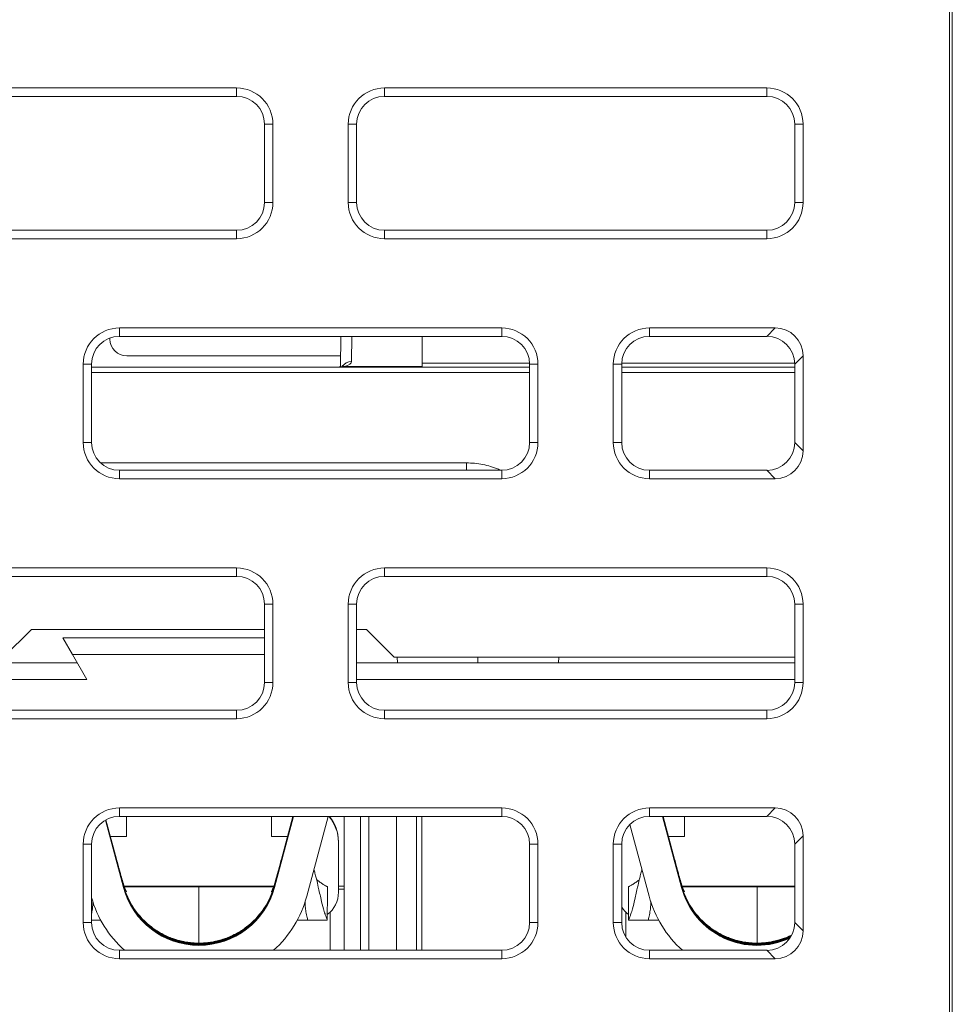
# Model space of a CAD drawing. Header units: millimetres. Extents: x 11 to 1665, y 44 to 957.
# Tile 34 of 69: x 415 to 432, y 846 to 863. Entities that reach past the tile are written whole.
import ezdxf

# ---------------------------------------------------------------- set-up
doc = ezdxf.new("R2010")
doc.units = ezdxf.units.MM
doc.header["$MEASUREMENT"] = 0
doc.layers.get('0').update_dxf_attribs({"lineweight": 25})

msp = doc.modelspace()

# ---------------------------------------------------------------- linework, layer by layer
at = {"color": 0, "linetype": 'Continuous', "lineweight": 0, "extrusion": (0, 1, -2.22045e-16)}
for p, q in [((431.733, 880.312), (431.733, 815.312)), ((431.786, 880.312), (431.786, 815.312)), ((418.961, 862.062), (412.111, 862.062)), ((418.961, 861.912), (418.961, 862.062)), ((428.461, 862.062), (421.611, 862.062)), ((421.611, 861.912), (421.611, 862.062)), ((428.461, 861.912), (428.461, 862.062)), ((418.961, 861.912), (412.111, 861.912)), ((428.461, 861.912), (421.611, 861.912)), ((419.461, 861.412), (419.611, 861.412)), ((419.461, 860.012), (419.461, 861.412)), ((419.611, 860.012), (419.611, 861.412)), ((420.961, 861.412), (420.961, 860.012)), ((421.111, 861.412), (420.961, 861.412)), ((421.111, 861.412), (421.111, 860.012)), ((428.961, 861.412), (429.111, 861.412)), ((428.961, 860.012), (428.961, 861.412)), ((429.111, 860.012), (429.111, 861.412)), ((419.461, 860.012), (419.611, 860.012)), ((421.111, 860.012), (420.961, 860.012)), ((428.961, 860.012), (429.111, 860.012)), ((412.111, 859.512), (418.961, 859.512)), ((418.961, 859.512), (418.961, 859.362)), ((421.611, 859.512), (428.461, 859.512)), ((421.611, 859.512), (421.611, 859.362)), ((428.461, 859.512), (428.461, 859.362)), ((412.111, 859.362), (418.961, 859.362)), ((421.611, 859.362), (428.461, 859.362)), ((423.711, 857.762), (416.861, 857.762)), ((416.861, 857.612), (416.861, 857.762)), ((423.711, 857.612), (423.711, 857.762)), ((428.612, 857.762), (426.361, 857.762)), ((426.361, 857.612), (426.361, 857.762)), ((428.612, 857.762), (428.462, 857.612)), ((416.691, 857.562), (416.691, 857.582)), ((423.711, 857.612), (416.861, 857.612)), ((420.821, 857.065), (420.83, 857.612)), ((421.019, 857.159), (421.027, 857.612)), ((422.286, 857.073), (422.286, 857.612)), ((428.462, 857.612), (426.361, 857.612)), ((420.824, 857.262), (416.991, 857.262)), ((429.111, 857.263), (428.961, 857.113)), ((429.111, 857.263), (429.111, 855.561)), ((416.211, 857.112), (416.211, 855.712)), ((416.361, 857.112), (416.211, 857.112)), ((416.361, 857.112), (416.361, 855.712)), ((424.211, 857.062), (416.361, 857.062)), ((422.286, 857.073), (420.893, 857.073)), ((422.286, 857.133), (424.21, 857.133)), ((422.286, 857.073), (422.286, 857.062)), ((424.211, 857.112), (424.361, 857.112)), ((424.211, 855.712), (424.211, 857.112)), ((424.361, 855.712), (424.361, 857.112)), ((425.711, 857.112), (425.711, 855.712)), ((425.861, 857.112), (425.711, 857.112)), ((425.861, 857.133), (428.96, 857.133)), ((425.861, 857.112), (425.861, 855.712)), ((428.961, 857.062), (425.861, 857.062)), ((428.961, 857.113), (428.961, 855.711)), ((424.211, 856.964), (416.361, 856.964)), ((428.961, 856.964), (425.861, 856.964)), ((416.361, 855.712), (416.211, 855.712)), ((424.211, 855.712), (424.361, 855.712)), ((425.861, 855.712), (425.711, 855.712)), ((428.961, 855.711), (429.111, 855.561)), ((423.079, 855.344), (416.522, 855.344)), ((423.079, 855.344), (423.079, 855.212)), ((416.861, 855.212), (423.711, 855.212)), ((416.861, 855.212), (416.861, 855.062)), ((416.861, 855.062), (423.711, 855.062)), ((423.711, 855.212), (423.711, 855.062)), ((426.361, 855.212), (428.462, 855.212)), ((426.361, 855.212), (426.361, 855.062)), ((426.361, 855.062), (428.612, 855.062)), ((428.462, 855.212), (428.612, 855.062)), ((418.961, 853.462), (412.111, 853.462)), ((418.961, 853.312), (412.111, 853.312)), ((418.961, 853.312), (418.961, 853.462)), ((428.461, 853.462), (421.611, 853.462)), ((421.611, 853.312), (421.611, 853.462)), ((428.461, 853.312), (421.611, 853.312)), ((428.461, 853.312), (428.461, 853.462)), ((419.461, 852.812), (419.611, 852.812)), ((419.461, 851.412), (419.461, 852.812)), ((419.611, 851.412), (419.611, 852.812)), ((420.961, 852.812), (420.961, 851.412)), ((421.111, 852.812), (420.961, 852.812)), ((421.111, 852.812), (421.111, 851.412)), ((428.961, 852.812), (429.111, 852.812)), ((428.961, 851.412), (428.961, 852.812)), ((429.111, 851.412), (429.111, 852.812)), ((414.786, 851.862), (415.286, 852.362)), ((419.461, 852.362), (415.286, 852.362)), ((421.286, 852.362), (421.111, 852.362)), ((421.286, 852.362), (421.786, 851.862)), ((419.461, 852.212), (415.844, 852.212)), ((415.844, 852.212), (416.017, 851.912)), ((416.017, 851.912), (419.461, 851.912)), ((416.017, 851.912), (416.277, 851.462)), ((416.103, 851.762), (414.786, 851.762)), ((428.961, 851.762), (421.111, 851.762)), ((421.786, 851.862), (428.961, 851.862)), ((421.842, 851.762), (421.836, 851.862)), ((423.286, 851.762), (423.286, 851.862)), ((424.73, 851.762), (424.736, 851.862)), ((414.786, 851.462), (416.277, 851.462)), ((419.461, 851.412), (419.611, 851.412)), ((421.111, 851.412), (420.961, 851.412)), ((421.111, 851.462), (428.961, 851.462)), ((428.961, 851.412), (429.111, 851.412)), ((412.111, 850.912), (418.961, 850.912)), ((418.961, 850.912), (418.961, 850.762)), ((421.611, 850.912), (428.461, 850.912)), ((421.611, 850.912), (421.611, 850.762)), ((428.461, 850.912), (428.461, 850.762)), ((412.111, 850.762), (418.961, 850.762)), ((421.611, 850.762), (428.461, 850.762)), ((423.711, 849.162), (416.861, 849.162)), ((416.861, 849.012), (416.861, 849.162)), ((423.711, 849.012), (423.711, 849.162)), ((428.612, 849.162), (426.361, 849.162)), ((426.361, 849.012), (426.361, 849.162)), ((428.612, 849.162), (428.462, 849.012)), ((416.934, 847.738), (416.61, 848.945)), ((416.809, 848.245), (416.62, 848.95)), ((423.711, 849.012), (416.861, 849.012)), ((416.986, 848.654), (416.986, 849.012)), ((419.586, 849.012), (419.586, 848.654)), ((419.98, 849.012), (419.638, 847.738)), ((419.969, 849.012), (419.763, 848.245)), ((420.218, 847.583), (420.601, 849.012)), ((420.886, 846.612), (420.886, 849.012)), ((421.179, 849.012), (421.179, 846.612)), ((421.327, 849.012), (421.327, 846.612)), ((421.827, 846.612), (421.827, 849.012)), ((422.186, 846.612), (422.186, 849.012)), ((422.282, 846.612), (422.282, 849.012)), ((428.462, 849.012), (426.361, 849.012)), ((426.934, 847.738), (426.592, 849.012)), ((426.809, 848.245), (426.603, 849.012)), ((426.986, 848.654), (426.986, 849.012)), ((426.01, 848.868), (426.354, 847.583)), ((420.786, 848.551), (420.786, 848.562)), ((420.786, 848.551), (420.786, 847.651)), ((429.111, 848.663), (428.961, 848.513)), ((429.111, 848.663), (429.111, 846.961)), ((416.211, 848.512), (416.211, 847.112)), ((416.361, 848.512), (416.211, 848.512)), ((416.361, 848.512), (416.361, 847.112)), ((424.211, 848.512), (424.361, 848.512)), ((424.211, 847.112), (424.211, 848.512)), ((424.361, 847.112), (424.361, 848.512)), ((425.711, 848.512), (425.711, 847.112)), ((425.861, 848.512), (425.711, 848.512)), ((425.861, 848.512), (425.861, 847.112)), ((428.961, 848.513), (428.961, 847.111)), ((416.934, 847.77), (416.786, 848.321)), ((416.786, 848.32), (416.786, 848.321)), ((416.786, 848.32), (416.934, 847.769)), ((416.934, 847.764), (416.786, 848.315)), ((416.786, 848.314), (416.786, 848.315)), ((416.786, 848.314), (416.934, 847.762)), ((416.786, 848.307), (416.786, 848.308)), ((416.934, 847.757), (416.786, 848.308)), ((416.786, 848.307), (416.934, 847.756)), ((416.786, 848.301), (416.786, 848.302)), ((416.934, 847.751), (416.786, 848.302)), ((416.786, 848.301), (416.934, 847.749)), ((416.786, 848.294), (416.786, 848.295)), ((416.934, 847.744), (416.786, 848.295)), ((416.786, 848.294), (416.934, 847.743)), ((419.786, 848.321), (419.638, 847.77)), ((419.638, 847.769), (419.786, 848.32)), ((419.786, 848.315), (419.638, 847.764)), ((419.638, 847.762), (419.786, 848.314)), ((419.786, 848.308), (419.638, 847.757)), ((419.638, 847.756), (419.786, 848.307)), ((419.786, 848.302), (419.638, 847.751)), ((419.638, 847.749), (419.786, 848.301)), ((419.786, 848.295), (419.638, 847.744)), ((419.638, 847.743), (419.786, 848.294)), ((419.786, 848.321), (419.786, 848.32)), ((419.786, 848.315), (419.786, 848.314)), ((419.786, 848.308), (419.786, 848.307)), ((419.786, 848.302), (419.786, 848.301)), ((419.786, 848.295), (419.786, 848.294)), ((426.934, 847.77), (426.786, 848.321)), ((426.786, 848.32), (426.786, 848.321)), ((426.786, 848.32), (426.934, 847.769)), ((426.934, 847.764), (426.786, 848.315)), ((426.786, 848.314), (426.786, 848.315)), ((426.786, 848.314), (426.934, 847.762)), ((426.786, 848.307), (426.786, 848.308)), ((426.934, 847.757), (426.786, 848.308)), ((426.786, 848.307), (426.934, 847.756)), ((426.786, 848.301), (426.786, 848.302)), ((426.934, 847.751), (426.786, 848.302)), ((426.786, 848.301), (426.934, 847.749)), ((426.786, 848.294), (426.786, 848.295)), ((426.934, 847.744), (426.786, 848.295)), ((426.786, 848.294), (426.934, 847.743)), ((416.934, 847.777), (416.934, 847.77)), ((416.934, 847.769), (416.934, 847.764)), ((416.934, 847.762), (416.934, 847.757)), ((416.934, 847.756), (416.934, 847.751)), ((416.934, 847.749), (416.934, 847.744)), ((416.934, 847.743), (416.934, 847.738)), ((416.946, 847.762), (419.626, 847.762)), ((417.691, 847.756), (417.691, 847.762)), ((418.881, 847.762), (418.881, 847.756)), ((419.638, 847.77), (419.638, 847.777)), ((419.638, 847.764), (419.638, 847.769)), ((419.638, 847.757), (419.638, 847.762)), ((419.638, 847.751), (419.638, 847.756)), ((419.638, 847.744), (419.638, 847.749)), ((419.638, 847.738), (419.638, 847.743)), ((420.786, 847.762), (420.886, 847.762)), ((420.786, 847.705), (420.886, 847.705)), ((426.934, 847.777), (426.934, 847.77)), ((426.934, 847.769), (426.934, 847.764)), ((426.934, 847.762), (426.934, 847.757)), ((426.934, 847.756), (426.934, 847.751)), ((426.934, 847.749), (426.934, 847.744)), ((426.934, 847.743), (426.934, 847.738)), ((426.946, 847.762), (428.961, 847.762)), ((427.691, 847.756), (427.691, 847.762)), ((428.881, 847.762), (428.881, 847.756)), ((420.636, 847.294), (420.636, 846.612)), ((425.936, 846.849), (425.936, 847.294)), ((416.361, 847.151), (416.525, 847.151)), ((420.227, 847.151), (420.286, 847.151)), ((420.286, 847.151), (420.541, 847.151)), ((426.03, 847.151), (426.286, 847.151)), ((426.286, 847.151), (426.345, 847.151)), ((426.345, 847.151), (426.525, 847.151)), ((416.361, 847.112), (416.211, 847.112)), ((424.211, 847.112), (424.361, 847.112)), ((425.861, 847.112), (425.711, 847.112)), ((428.961, 847.111), (429.111, 846.961)), ((416.861, 846.612), (423.711, 846.612)), ((416.861, 846.612), (416.861, 846.462)), ((418.286, 846.741), (418.286, 846.732)), ((418.286, 846.731), (418.286, 846.726)), ((423.711, 846.612), (423.711, 846.462)), ((426.361, 846.612), (428.462, 846.612)), ((426.361, 846.612), (426.361, 846.462)), ((428.286, 846.741), (428.286, 846.732)), ((428.286, 846.731), (428.286, 846.726)), ((428.462, 846.612), (428.612, 846.462)), ((416.861, 846.462), (423.711, 846.462)), ((426.361, 846.462), (428.612, 846.462))]:
    msp.add_line(p, q, dxfattribs=at)
at = {"color": 0, "linetype": 'Continuous', "lineweight": 0}
for centre, radius, start, end in [((418.961, 861.412), 0.65, 0, 90), ((421.611, 861.412), 0.65, 90, 180), ((428.461, 861.412), 0.65, 0, 90), ((418.961, 861.412), 0.5, 0, 90), ((421.611, 861.412), 0.5, 90, 180), ((428.461, 861.412), 0.5, 0, 90), ((418.961, 860.012), 0.65, 270, 0), ((418.961, 860.012), 0.5, 270, 0), ((421.611, 860.012), 0.65, 180, 270), ((421.611, 860.012), 0.5, 180, 270), ((428.461, 860.012), 0.65, 270, 360), ((428.461, 860.012), 0.5, 270, 0), ((416.861, 857.112), 0.65, 90, 180), ((423.711, 857.112), 0.65, 0, 90), ((426.361, 857.112), 0.65, 90, 180), ((416.861, 857.112), 0.5, 90, 180), ((423.711, 857.112), 0.5, 0, 90), ((426.361, 857.112), 0.5, 90, 180), ((416.861, 855.712), 0.65, 180, 270), ((416.861, 855.712), 0.5, 180, 270), ((423.711, 855.712), 0.65, 270, 0), ((423.711, 855.712), 0.5, 270, 0), ((426.361, 855.712), 0.65, 180, 270), ((426.361, 855.712), 0.5, 180, 270), ((418.961, 852.812), 0.65, 0, 90), ((418.961, 852.812), 0.5, 0, 90), ((421.611, 852.812), 0.65, 90, 180), ((421.611, 852.812), 0.5, 90, 180), ((428.461, 852.812), 0.65, 0, 90), ((428.461, 852.812), 0.5, 0, 90), ((418.961, 851.412), 0.65, 270, 0), ((418.961, 851.412), 0.5, 270, 0), ((421.611, 851.412), 0.65, 180, 270), ((421.611, 851.412), 0.5, 180, 270), ((428.461, 851.412), 0.65, 270, 360), ((428.461, 851.412), 0.5, 270, 0), ((416.861, 848.512), 0.65, 90, 180), ((423.711, 848.512), 0.65, 0, 90), ((426.361, 848.512), 0.65, 90, 180), ((416.861, 848.512), 0.5, 90, 180), ((423.711, 848.512), 0.5, 0, 90), ((426.361, 848.512), 0.5, 90, 180), ((416.861, 847.112), 0.65, 180, 270), ((416.861, 847.112), 0.5, 180, 270), ((423.711, 847.112), 0.65, 270, 0), ((423.711, 847.112), 0.5, 270, 0), ((426.361, 847.112), 0.65, 180, 270), ((426.361, 847.112), 0.5, 180, 270)]:
    msp.add_arc(centre, radius, start, end, dxfattribs=at)
at = {"color": 0, "linetype": 'Continuous', "lineweight": 0, "extrusion": (0, -2.22045e-16, -1)}
msp.add_arc((-416.991, 857.562), 0.3, 270, 0, dxfattribs=at)
at = {"color": 0, "linetype": 'Continuous', "lineweight": 0, "extrusion": (4.93038e-32, -2.22045e-16, -1)}
for centre in [(428.609, 857.261), (428.609, 848.661)]:
    msp.add_ellipse(centre, major_axis=(0.356, 0.356), ratio=0.994422, start_param=-0.782601, end_param=0.782601, dxfattribs=at)
at = {"color": 0, "linetype": 'Continuous', "lineweight": 0}
for centre, major_axis, ratio, start_param, end_param in [((428.459, 857.111), (0.356, 0.356), 0.994422, -0.782601, 0.782601), ((420.893, 856.877), (-0.059, 0.191), 0.81622, -0.36459, -0.000024), ((420.369, 857.153), (0.65, 0.006), 0.221654, -0.634221, -0.004803), ((428.459, 855.713), (0.356, -0.356), 0.994422, -0.782601, 0.782601), ((420.086, 848.551), (0.7, 0), 0.999979, 0, 0.718856), ((428.459, 848.511), (0.356, 0.356), 0.994422, -0.782601, 0.782601), ((418.286, 848.131), (-1.4, 0), 0.999979, 0.261799, 1.570796), ((418.286, 848.125), (-1.4, 0), 0.999979, 0.261799, 2.879793), ((418.286, 848.118), (-1.4, 0), 0.999979, 0.261799, 2.879793), ((418.286, 848.112), (-1.4, 0), 0.999979, 0.261799, 2.879793), ((418.286, 848.105), (-1.4, 0), 0.999979, 0.261799, 2.879793), ((417.691, 847.506), (-0.25, 0), 0.999979, -1.570796, -1.494814), ((418.286, 848.131), (1.4, 0), 0.999979, -1.570796, -0.261799), ((418.881, 847.506), (-0.25, 0), 0.999979, -1.646778, -1.570796), ((420.286, 847.651), (0.5, 0), 0.999979, -0.926916, 0), ((428.286, 848.131), (-1.4, 0), 0.999979, 0.261799, 1.570796), ((428.286, 848.125), (-1.4, 0), 0.999979, 0.261799, 2.021943), ((428.286, 848.118), (-1.4, 0), 0.999979, 0.261799, 2.017842), ((428.286, 848.112), (-1.4, 0), 0.999979, 0.261799, 2.013486), ((428.286, 848.105), (-1.4, 0), 0.999979, 0.261799, 2.008854), ((427.691, 847.506), (-0.25, 0), 0.999979, -1.570796, -1.494814), ((428.881, 847.506), (-0.25, 0), 0.999979, -1.646778, -1.570796), ((418.286, 848.1), (-2, 0), 0.999979, 0.274733, 0.839216), ((418.286, 848.1), (2, 0), 0.999979, -0.839216, -0.261799), ((428.286, 848.1), (-2, 0), 0.999979, 0.261799, 0.839216), ((426.286, 847.651), (0.5, 0), 0.999979, -2.586765, -2.214677), ((428.459, 847.113), (0.356, -0.356), 0.994422, -0.782601, 0.782601), ((428.286, 848.131), (1.4, 0), 0.999979, -1.570796, -1.115789), ((418.286, 848.141), (1.4, 0), 0.999979, -1.573388, -1.570796), ((428.286, 848.141), (1.4, 0), 0.999979, -1.573388, -1.570796)]:
    msp.add_ellipse(centre, major_axis=major_axis, ratio=ratio, start_param=start_param, end_param=end_param, dxfattribs=at)
at = {"color": 0, "linetype": 'Continuous', "lineweight": 0, "extrusion": (-7.70372e-34, -2.22045e-16, -1)}
msp.add_ellipse((421.019, 856.963), major_axis=(0.2, -0.003), ratio=0.978543, start_param=-2.547999, end_param=-1.587875, dxfattribs=at)
at = {"color": 0, "linetype": 'Continuous', "lineweight": 0, "extrusion": (-4.93038e-32, -2.22045e-16, -1)}
for centre in [(428.609, 855.563), (428.609, 846.963)]:
    msp.add_ellipse(centre, major_axis=(0.356, -0.356), ratio=0.994422, start_param=-0.782601, end_param=0.782601, dxfattribs=at)
at = {"color": 0, "linetype": 'Continuous', "lineweight": 0, "extrusion": (3.58732e-43, -2.22045e-16, -1)}
for centre, major_axis, start_param, end_param in [((420.086, 848.562), (0.7, 0), -0.698271, 0), ((428.286, 848.126), (-1.4, 0), -2.022733, -1.570796)]:
    msp.add_ellipse(centre, major_axis=major_axis, ratio=0.999979, start_param=start_param, end_param=end_param, dxfattribs=at)
at = {"color": 0, "linetype": 'Continuous', "lineweight": 0, "extrusion": (0, -2.22045e-16, -1)}
for centre, major_axis, ratio, start_param, end_param in [((416.486, 848.654), (0.5, 0), 0.006436, 0, 1.12891), ((420.086, 848.654), (-0.5, 0), 0.006436, -1.12891, 0), ((426.486, 848.654), (0.5, 0), 0.006436, 0, 1.12891), ((418.286, 848.132), (-1.4, 0), 0.999979, -1.570796, -0.261966), ((418.286, 848.126), (-1.4, 0), 0.999979, -1.570796, -0.261799), ((418.286, 848.113), (1.4, 0), 0.999979, 0.261799, 2.879793), ((418.286, 848.107), (1.4, 0), 0.999979, 0.261799, 2.879793), ((418.286, 848.1), (1.4, 0), 0.999979, 0.261799, 2.879793), ((417.286, 847.756), (0.405, 0), 0.006436, 0, 2.555339), ((416.881, 847.557), (0.25, 0), 0.999979, -0.961052, -0.904133), ((417.691, 847.557), (0.25, 0), 0.999979, -2.23746, -2.180541), ((418.286, 848.132), (1.4, 0), 0.999979, 0.261966, 1.570796), ((418.286, 848.126), (1.4, 0), 0.999979, 0.261799, 1.570796), ((418.881, 847.557), (0.25, 0), 0.999979, -0.961052, -0.904133), ((419.691, 847.557), (0.25, 0), 0.999979, -2.23746, -2.180541), ((428.286, 848.132), (-1.4, 0), 0.999979, -1.570796, -0.261966), ((428.286, 848.126), (-1.4, 0), 0.999979, -1.570796, -0.261799), ((428.286, 848.113), (-1.4, 0), 0.999979, -2.014379, -0.261799), ((428.286, 848.107), (-1.4, 0), 0.999979, -2.009804, -0.261799), ((426.881, 847.557), (0.25, 0), 0.999979, -0.961052, -0.904133)]:
    msp.add_ellipse(centre, major_axis=major_axis, ratio=ratio, start_param=start_param, end_param=end_param, dxfattribs=at)
at = {"color": 0, "linetype": 'Continuous', "lineweight": 0, "extrusion": (-3.58732e-43, -2.22045e-16, -1)}
for centre, major_axis, ratio, start_param, end_param in [((418.286, 848.119), (1.4, 0), 0.999979, 0.261799, 2.879793), ((419.286, 847.756), (-0.405, 0), 0.006436, -2.555339, 0), ((428.286, 848.119), (-1.4, 0), 0.999979, -2.018682, -0.261799), ((428.286, 848.1), (-1.4, 0), 0.999979, -2.004935, -0.261799), ((427.286, 847.756), (0.405, 0), 0.006436, 0, 2.555339), ((429.286, 847.756), (-0.405, 0), 0.006436, -0.639562, 0)]:
    msp.add_ellipse(centre, major_axis=major_axis, ratio=ratio, start_param=start_param, end_param=end_param, dxfattribs=at)
at = {"color": 0, "linetype": 'Continuous', "lineweight": 0, "extrusion": (5.73972e-42, -2.22045e-16, -1)}
msp.add_ellipse((427.691, 847.557), major_axis=(0.25, 0), ratio=0.999979, start_param=-2.23746, end_param=-2.180541, dxfattribs=at)
at = {"color": 0, "linetype": 'Continuous', "lineweight": 0, "extrusion": (1.79366e-43, -2.22045e-16, -1)}
msp.add_ellipse((428.286, 848.132), major_axis=(-1.4, 0), ratio=0.999979, start_param=-2.026549, end_param=-1.570796, dxfattribs=at)
at = {"color": 0, "linetype": 'Continuous', "lineweight": 0}
for points, knots in [([(420.766, 857.062), (420.779, 857.062), (420.792, 857.062), (420.804, 857.063), (420.816, 857.063), (420.827, 857.064), (420.837, 857.065), (420.848, 857.065), (420.858, 857.067), (420.867, 857.068), (420.876, 857.069), (420.885, 857.071), (420.893, 857.073)], [0, 0, 0, 0, 0.25, 0.25, 0.25, 0.5, 0.5, 0.5, 0.75, 0.75, 0.75, 1, 1, 1, 1]), ([(420.766, 857.062), (420.778, 857.062), (420.79, 857.062), (420.808, 857.064), (420.816, 857.064), (420.828, 857.066), (420.832, 857.067), (420.834, 857.068)], [0, 0, 0, 0, 0.0556084, 0.0556084, 0.1074801, 0.1074801, 0.1621535, 0.1621535, 0.1621535, 0.1621535]), ([(420.834, 857.068), (420.845, 857.071), (420.854, 857.075), (420.867, 857.08), (420.872, 857.082), (420.874, 857.084), (420.875, 857.084), (420.875, 857.084)], [0.0000177, 0.0000177, 0.0000177, 0.0000177, 0.076407, 0.076407, 0.1460705, 0.1460705, 0.1750086, 0.1750086, 0.1750086, 0.1750086]), ([(423.695, 855.212), (423.681, 855.218), (423.576, 855.264), (423.372, 855.325), (423.178, 855.345), (423.079, 855.344)], [0.459982, 0.459982, 0.459982, 0.459982, 0.5, 0.75, 1, 1, 1, 1]), ([(416.809, 848.245), (416.819, 848.207), (416.829, 848.168), (416.844, 848.111), (416.849, 848.092), (416.855, 848.07), (416.868, 848.023), (416.87, 848.016), (416.87, 848.016), (416.87, 848.015)], [-0.03065149, -0.03065149, -0.03065149, -0.03065149, -0.01140932, -0.01140932, -0.00191727, -0.00191727, 0, 0, 0.00023984, 0.00023984, 0.00023984, 0.00023984]), ([(419.763, 848.245), (419.753, 848.206), (419.743, 848.168), (419.727, 848.111), (419.722, 848.092), (419.716, 848.07), (419.704, 848.023), (419.702, 848.016), (419.702, 848.016), (419.701, 848.015)], [0.000001, 0.000001, 0.000001, 0.000001, 0.01193806, 0.01193806, 0.01778427, 0.01778427, 0.01896526, 0.01896526, 0.01911401, 0.01911401, 0.01911401, 0.01911401]), ([(426.809, 848.245), (426.819, 848.207), (426.829, 848.168), (426.844, 848.111), (426.849, 848.092), (426.855, 848.07), (426.868, 848.023), (426.87, 848.016), (426.87, 848.016), (426.87, 848.015)], [-0.03065149, -0.03065149, -0.03065149, -0.03065149, -0.01140932, -0.01140932, -0.00191727, -0.00191727, 0, 0, 0.00023984, 0.00023984, 0.00023984, 0.00023984]), ([(416.87, 848.015), (416.87, 848.014), (416.871, 848.013), (416.871, 848.012), (416.878, 847.987), (416.885, 847.961), (416.891, 847.936), (416.898, 847.909), (416.905, 847.883), (416.913, 847.857), (416.92, 847.83), (416.927, 847.803), (416.934, 847.777)], [0, 0, 0, 0, 0.0107171, 0.0107171, 0.0107171, 0.3333333, 0.3333333, 0.3333333, 0.6666667, 0.6666667, 0.6666667, 0.9999991, 0.9999991, 0.9999991, 0.9999991]), ([(419.631, 847.776), (419.648, 847.827), (419.667, 847.889), (419.691, 847.976), (419.697, 847.999), (419.703, 848.022)], [0, 0, 0, 0, 0.2433237, 0.2433237, 0.3248895, 0.3248895, 0.3248895, 0.3248895]), ([(419.701, 848.015), (419.701, 848.014), (419.701, 848.013), (419.699, 848.006), (419.692, 847.978), (419.659, 847.856), (419.648, 847.817), (419.638, 847.777)], [-0.04111602, -0.04111602, -0.04111602, -0.04111602, -0.03780413, -0.03780413, -0.01228651, -0.01228651, -0.000001, -0.000001, -0.000001, -0.000001]), ([(420.586, 847.151), (420.586, 847.151), (420.584, 847.155), (420.576, 847.177), (420.569, 847.195), (420.557, 847.227), (420.551, 847.244), (420.536, 847.291), (420.526, 847.322), (420.501, 847.412), (420.487, 847.47), (420.457, 847.599), (420.44, 847.677), (420.415, 847.791), (420.405, 847.835), (420.389, 847.901), (420.383, 847.926), (420.369, 847.979), (420.361, 848.007), (420.351, 848.043), (420.348, 848.053), (420.346, 848.062)], [0.000001, 0.000001, 0.000001, 0.000001, 0.0146089, 0.0146089, 0.0338364, 0.0338364, 0.0506887, 0.0506887, 0.0746744, 0.0746744, 0.113088, 0.113088, 0.1726629, 0.1726629, 0.2113714, 0.2113714, 0.2378697, 0.2378697, 0.2727841, 0.2727841, 0.2892841, 0.2892841, 0.2892841, 0.2892841]), ([(425.986, 847.151), (425.986, 847.151), (425.988, 847.156), (425.996, 847.177), (426.003, 847.195), (426.015, 847.227), (426.02, 847.244), (426.036, 847.291), (426.045, 847.322), (426.071, 847.412), (426.085, 847.47), (426.115, 847.599), (426.131, 847.677), (426.157, 847.791), (426.167, 847.835), (426.182, 847.901), (426.189, 847.926), (426.203, 847.979), (426.211, 848.007), (426.221, 848.043), (426.224, 848.053), (426.225, 848.062)], [0.0004558, 0.0004558, 0.0004558, 0.0004558, 0.0146089, 0.0146089, 0.0338364, 0.0338364, 0.0506887, 0.0506887, 0.0746744, 0.0746744, 0.1130881, 0.1130881, 0.1726631, 0.1726631, 0.2113719, 0.2113719, 0.2378702, 0.2378702, 0.2727848, 0.2727848, 0.289285, 0.289285, 0.289285, 0.289285]), ([(426.87, 848.015), (426.87, 848.014), (426.871, 848.013), (426.871, 848.012), (426.878, 847.987), (426.885, 847.961), (426.891, 847.936), (426.898, 847.909), (426.905, 847.883), (426.913, 847.857), (426.92, 847.83), (426.927, 847.803), (426.934, 847.777)], [0, 0, 0, 0, 0.0107171, 0.0107171, 0.0107171, 0.3333333, 0.3333333, 0.3333333, 0.6666667, 0.6666667, 0.6666667, 0.9999991, 0.9999991, 0.9999991, 0.9999991]), ([(420.395, 847.878), (420.411, 847.865), (420.428, 847.852), (420.454, 847.832), (420.463, 847.825), (420.493, 847.805), (420.508, 847.795), (420.532, 847.781), (420.542, 847.775), (420.558, 847.766), (420.565, 847.763), (420.575, 847.758), (420.583, 847.754), (420.588, 847.752), (420.588, 847.752), (420.588, 847.751)], [0.15643632, 0.15643632, 0.15643632, 0.15643632, 0.16572082, 0.16572082, 0.17126431, 0.17126431, 0.18218124, 0.18218124, 0.19130242, 0.19130242, 0.19727923, 0.19727923, 0.20229732, 0.20229732, 0.2044441, 0.2044441, 0.2044441, 0.2044441]), ([(425.983, 847.751), (425.983, 847.752), (425.984, 847.752), (425.987, 847.753), (425.991, 847.755), (426, 847.76), (426.005, 847.762), (426.018, 847.769), (426.026, 847.773), (426.04, 847.781), (426.046, 847.784), (426.064, 847.795), (426.08, 847.805), (426.109, 847.826), (426.119, 847.833), (426.138, 847.847), (426.147, 847.854), (426.163, 847.867), (426.17, 847.872), (426.177, 847.878)], [-0.24786873, -0.24786873, -0.24786873, -0.24786873, -0.24547067, -0.24547067, -0.23946648, -0.23946648, -0.23373616, -0.23373616, -0.22476085, -0.22476085, -0.21947369, -0.21947369, -0.20689036, -0.20689036, -0.20046727, -0.20046727, -0.19457951, -0.19457951, -0.18990737, -0.18990737, -0.18990737, -0.18990737]), ([(417.434, 847.03), (417.319, 847.118), (417.212, 847.227), (417.015, 847.523), (416.962, 847.673), (416.934, 847.777)], [-0.05995481, -0.05995481, -0.05995481, -0.05995481, -0.0324021, -0.0324021, -0.00000099, -0.00000099, -0.00000099, -0.00000099]), ([(416.941, 847.776), (416.949, 847.751), (416.958, 847.729), (416.972, 847.697), (416.977, 847.685), (416.985, 847.669), (416.988, 847.664), (416.989, 847.663), (416.989, 847.662), (416.989, 847.662)], [0.0000456, 0.0000456, 0.0000456, 0.0000456, 0.1219747, 0.1219747, 0.2196799, 0.2196799, 0.3002396, 0.3002396, 0.3174257, 0.3174257, 0.3174257, 0.3174257]), ([(416.948, 847.754), (416.953, 847.754), (416.959, 847.754), (416.988, 847.754), (417.017, 847.754), (417.084, 847.753), (417.122, 847.753), (417.203, 847.753), (417.246, 847.753), (417.331, 847.753), (417.374, 847.753), (417.455, 847.753), (417.494, 847.753), (417.562, 847.754), (417.592, 847.754), (417.64, 847.754), (417.658, 847.754), (417.673, 847.755), (417.676, 847.755), (417.676, 847.755)], [0.4161173, 0.4161173, 0.4161173, 0.4161173, 0.4439981, 0.4439981, 0.5647342, 0.5647342, 0.690995, 0.690995, 0.8186194, 0.8186194, 0.946621, 0.946621, 1.0746116, 1.0746116, 1.2021808, 1.2021808, 1.3281585, 1.3281585, 1.3814958, 1.3814958, 1.3814958, 1.3814958]), ([(416.949, 847.752), (416.954, 847.752), (416.96, 847.752), (416.99, 847.752), (417.016, 847.752), (417.097, 847.752), (417.152, 847.752), (417.373, 847.751), (417.54, 847.751), (417.746, 847.751), (417.786, 847.751), (417.826, 847.751)], [1.4136914, 1.4136914, 1.4136914, 1.4136914, 1.4311509, 1.4311509, 1.5105445, 1.5105445, 1.6772286, 1.6772286, 2.1767551, 2.1767551, 2.2962742, 2.2962742, 2.2962742, 2.2962742]), ([(418.286, 846.741), (418.286, 846.741), (418.286, 846.746), (418.286, 846.754), (418.286, 846.763), (418.286, 846.776), (418.286, 846.793), (418.286, 846.801), (418.286, 846.81), (418.286, 846.819), (418.286, 846.828), (418.286, 846.838), (418.286, 846.849), (418.286, 846.854), (418.286, 846.86), (418.286, 846.866), (418.286, 846.873), (418.286, 846.881), (418.286, 846.889), (418.286, 846.897), (418.286, 846.907), (418.286, 846.917), (418.286, 846.926), (418.286, 846.937), (418.286, 846.949), (418.286, 846.972), (418.286, 846.998), (418.286, 847.028), (418.286, 847.057), (418.286, 847.09), (418.286, 847.125), (418.286, 847.143), (418.286, 847.161), (418.286, 847.18), (418.286, 847.189), (418.286, 847.199), (418.286, 847.208), (418.286, 847.218), (418.286, 847.227), (418.286, 847.237), (418.286, 847.247), (418.286, 847.257), (418.286, 847.267), (418.286, 847.277), (418.286, 847.287), (418.286, 847.298), (418.286, 847.318), (418.286, 847.339), (418.286, 847.36), (418.286, 847.371), (418.286, 847.381), (418.286, 847.392), (418.286, 847.402), (418.286, 847.413), (418.286, 847.424), (418.286, 847.445), (418.286, 847.466), (418.286, 847.487), (418.286, 847.508), (418.286, 847.529), (418.286, 847.549), (418.286, 847.57), (418.286, 847.59), (418.286, 847.609), (418.286, 847.647), (418.286, 847.682), (418.286, 847.708), (418.286, 847.721), (418.286, 847.732), (418.286, 847.739), (418.286, 847.746), (418.286, 847.751), (418.286, 847.751)], [0, 0, 0, 0, 0.125, 0.125, 0.125, 0.25, 0.25, 0.25, 0.3125, 0.3125, 0.3125, 0.375, 0.375, 0.375, 0.40625, 0.40625, 0.40625, 0.4375, 0.4375, 0.4375, 0.46875, 0.46875, 0.46875, 0.5, 0.5, 0.5, 0.5625, 0.5625, 0.5625, 0.625, 0.625, 0.625, 0.65625, 0.65625, 0.65625, 0.671875, 0.671875, 0.671875, 0.6875, 0.6875, 0.6875, 0.703125, 0.703125, 0.703125, 0.71875, 0.71875, 0.71875, 0.75, 0.75, 0.75, 0.765625, 0.765625, 0.765625, 0.78125, 0.78125, 0.78125, 0.8125, 0.8125, 0.8125, 0.84375, 0.84375, 0.84375, 0.875, 0.875, 0.875, 0.9375, 0.9375, 0.9375, 0.96875, 0.96875, 0.96875, 1, 1, 1, 1]), ([(418.408, 847.751), (418.532, 847.751), (418.653, 847.751), (418.771, 847.751), (418.774, 847.751), (418.776, 847.751), (418.779, 847.751)], [0, 0, 0, 0, 0.1837575, 0.1837575, 0.1837575, 0.1876457, 0.1876457, 0.1876457, 0.1876457]), ([(418.779, 847.751), (418.925, 847.751), (419.071, 847.751), (419.326, 847.751), (419.437, 847.751), (419.571, 847.752), (419.598, 847.752), (419.623, 847.752)], [0, 0, 0, 0, 0.4384122, 0.4384122, 0.7676103, 0.7676103, 0.8493693, 0.8493693, 0.8493693, 0.8493693]), ([(418.896, 847.755), (418.896, 847.755), (418.896, 847.755), (418.896, 847.755), (418.897, 847.755), (418.903, 847.755), (418.908, 847.755), (418.928, 847.754), (418.944, 847.754), (418.988, 847.754), (419.017, 847.754), (419.084, 847.753), (419.122, 847.753), (419.203, 847.753), (419.246, 847.753), (419.331, 847.753), (419.374, 847.753), (419.455, 847.753), (419.494, 847.753), (419.562, 847.754), (419.592, 847.754), (419.618, 847.754), (419.621, 847.754), (419.623, 847.754)], [0.2497791, 0.2497791, 0.2497791, 0.2497791, 0.2506991, 0.2506991, 0.2824943, 0.2824943, 0.3440376, 0.3440376, 0.4439981, 0.4439981, 0.5647342, 0.5647342, 0.690995, 0.690995, 0.8186194, 0.8186194, 0.946621, 0.946621, 1.0746116, 1.0746116, 1.2021808, 1.2021808, 1.2155716, 1.2155716, 1.2155716, 1.2155716]), ([(419.638, 847.777), (419.61, 847.673), (419.557, 847.523), (419.36, 847.227), (419.252, 847.118), (419.138, 847.03)], [-0.09408722, -0.09408722, -0.09408722, -0.09408722, -0.04323107, -0.04323107, -0.000001, -0.000001, -0.000001, -0.000001]), ([(419.583, 847.662), (419.583, 847.662), (419.583, 847.663), (419.586, 847.668), (419.591, 847.677), (419.606, 847.709), (419.619, 847.74), (419.631, 847.776)], [1.9458375, 1.9458375, 1.9458375, 1.9458375, 1.9839281, 1.9839281, 2.0842685, 2.0842685, 2.2626357, 2.2626357, 2.2626357, 2.2626357]), ([(420.588, 847.751), (420.588, 847.652), (420.587, 847.552), (420.586, 847.352), (420.586, 847.248), (420.586, 847.151)], [0, 0, 0, 0, 0.2991202, 0.2991202, 0.6017509, 0.6017509, 0.6017509, 0.6017509]), ([(425.986, 847.151), (425.986, 847.196), (425.986, 847.244), (425.985, 847.368), (425.985, 847.446), (425.984, 847.6), (425.984, 847.675), (425.983, 847.751)], [0, 0, 0, 0, 0.1411846, 0.1411846, 0.3742079, 0.3742079, 0.6023389, 0.6023389, 0.6023389, 0.6023389]), ([(427.434, 847.03), (427.319, 847.118), (427.212, 847.227), (427.015, 847.523), (426.962, 847.673), (426.934, 847.777)], [-0.05995481, -0.05995481, -0.05995481, -0.05995481, -0.0324021, -0.0324021, -0.00000099, -0.00000099, -0.00000099, -0.00000099]), ([(426.941, 847.776), (426.949, 847.751), (426.958, 847.729), (426.972, 847.697), (426.977, 847.685), (426.985, 847.669), (426.988, 847.664), (426.989, 847.663), (426.989, 847.662), (426.989, 847.662)], [0.0000456, 0.0000456, 0.0000456, 0.0000456, 0.1219747, 0.1219747, 0.2196799, 0.2196799, 0.3002396, 0.3002396, 0.3174257, 0.3174257, 0.3174257, 0.3174257]), ([(426.948, 847.754), (426.953, 847.754), (426.959, 847.754), (426.988, 847.754), (427.017, 847.754), (427.084, 847.753), (427.122, 847.753), (427.203, 847.753), (427.246, 847.753), (427.331, 847.753), (427.374, 847.753), (427.455, 847.753), (427.494, 847.753), (427.562, 847.754), (427.592, 847.754), (427.64, 847.754), (427.658, 847.754), (427.673, 847.755), (427.676, 847.755), (427.676, 847.755)], [0.4161173, 0.4161173, 0.4161173, 0.4161173, 0.4439981, 0.4439981, 0.5647342, 0.5647342, 0.690995, 0.690995, 0.8186194, 0.8186194, 0.946621, 0.946621, 1.0746116, 1.0746116, 1.2021808, 1.2021808, 1.3281585, 1.3281585, 1.3814958, 1.3814958, 1.3814958, 1.3814958]), ([(426.949, 847.752), (426.954, 847.752), (426.96, 847.752), (426.99, 847.752), (427.016, 847.752), (427.097, 847.752), (427.152, 847.752), (427.373, 847.751), (427.54, 847.751), (427.746, 847.751), (427.786, 847.751), (427.826, 847.751)], [1.4136914, 1.4136914, 1.4136914, 1.4136914, 1.4311509, 1.4311509, 1.5105445, 1.5105445, 1.6772286, 1.6772286, 2.1767551, 2.1767551, 2.2962742, 2.2962742, 2.2962742, 2.2962742]), ([(428.286, 846.741), (428.286, 846.741), (428.286, 846.746), (428.286, 846.754), (428.286, 846.763), (428.286, 846.776), (428.286, 846.793), (428.286, 846.801), (428.286, 846.81), (428.286, 846.819), (428.286, 846.828), (428.286, 846.838), (428.286, 846.849), (428.286, 846.854), (428.286, 846.86), (428.286, 846.866), (428.286, 846.873), (428.286, 846.881), (428.286, 846.889), (428.286, 846.897), (428.286, 846.907), (428.286, 846.917), (428.286, 846.926), (428.286, 846.937), (428.286, 846.949), (428.286, 846.972), (428.286, 846.998), (428.286, 847.028), (428.286, 847.057), (428.286, 847.09), (428.286, 847.125), (428.286, 847.143), (428.286, 847.161), (428.286, 847.18), (428.286, 847.189), (428.286, 847.199), (428.286, 847.208), (428.286, 847.218), (428.286, 847.227), (428.286, 847.237), (428.286, 847.247), (428.286, 847.257), (428.286, 847.267), (428.286, 847.277), (428.286, 847.287), (428.286, 847.298), (428.286, 847.318), (428.286, 847.339), (428.286, 847.36), (428.286, 847.371), (428.286, 847.381), (428.286, 847.392), (428.286, 847.402), (428.286, 847.413), (428.286, 847.424), (428.286, 847.445), (428.286, 847.466), (428.286, 847.487), (428.286, 847.508), (428.286, 847.529), (428.286, 847.549), (428.286, 847.57), (428.286, 847.59), (428.286, 847.609), (428.286, 847.647), (428.286, 847.682), (428.286, 847.708), (428.286, 847.721), (428.286, 847.732), (428.286, 847.739), (428.286, 847.746), (428.286, 847.751), (428.286, 847.751)], [0, 0, 0, 0, 0.125, 0.125, 0.125, 0.25, 0.25, 0.25, 0.3125, 0.3125, 0.3125, 0.375, 0.375, 0.375, 0.40625, 0.40625, 0.40625, 0.4375, 0.4375, 0.4375, 0.46875, 0.46875, 0.46875, 0.5, 0.5, 0.5, 0.5625, 0.5625, 0.5625, 0.625, 0.625, 0.625, 0.65625, 0.65625, 0.65625, 0.671875, 0.671875, 0.671875, 0.6875, 0.6875, 0.6875, 0.703125, 0.703125, 0.703125, 0.71875, 0.71875, 0.71875, 0.75, 0.75, 0.75, 0.765625, 0.765625, 0.765625, 0.78125, 0.78125, 0.78125, 0.8125, 0.8125, 0.8125, 0.84375, 0.84375, 0.84375, 0.875, 0.875, 0.875, 0.9375, 0.9375, 0.9375, 0.96875, 0.96875, 0.96875, 1, 1, 1, 1]), ([(428.408, 847.751), (428.532, 847.751), (428.653, 847.751), (428.771, 847.751), (428.774, 847.751), (428.776, 847.751), (428.779, 847.751)], [0, 0, 0, 0, 0.1837575, 0.1837575, 0.1837575, 0.1876457, 0.1876457, 0.1876457, 0.1876457]), ([(428.896, 847.755), (428.896, 847.755), (428.896, 847.755), (428.896, 847.755), (428.897, 847.755), (428.903, 847.755), (428.908, 847.755), (428.927, 847.754), (428.943, 847.754), (428.961, 847.754)], [0.2497791, 0.2497791, 0.2497791, 0.2497791, 0.2506991, 0.2506991, 0.2824943, 0.2824943, 0.3440376, 0.3440376, 0.4383179, 0.4383179, 0.4383179, 0.4383179]), ([(416.382, 847.488), (416.382, 847.483), (416.382, 847.479), (416.382, 847.475), (416.382, 847.467), (416.383, 847.459), (416.383, 847.45), (416.383, 847.432), (416.382, 847.413), (416.38, 847.389), (416.379, 847.377), (416.378, 847.364), (416.376, 847.349), (416.374, 847.335), (416.372, 847.319), (416.368, 847.302), (416.366, 847.29), (416.364, 847.278), (416.361, 847.265)], [0.4068061, 0.4068061, 0.4068061, 0.4068061, 0.437501, 0.437501, 0.437501, 0.5000009, 0.5000009, 0.5000009, 0.6250007, 0.6250007, 0.6250007, 0.6875006, 0.6875006, 0.6875006, 0.7500004, 0.7500004, 0.7500004, 0.7938328, 0.7938328, 0.7938328, 0.7938328]), ([(420.227, 847.151), (420.231, 847.153), (420.233, 847.157), (420.233, 847.165), (420.232, 847.174), (420.23, 847.186), (420.226, 847.2), (420.223, 847.215), (420.219, 847.232), (420.214, 847.249), (420.21, 847.267), (420.206, 847.285), (420.203, 847.302), (420.2, 847.319), (420.198, 847.335), (420.196, 847.349), (420.194, 847.364), (420.192, 847.377), (420.191, 847.389), (420.189, 847.413), (420.189, 847.432), (420.189, 847.45), (420.189, 847.459), (420.189, 847.467), (420.189, 847.475), (420.189, 847.479), (420.19, 847.483), (420.19, 847.488)], [0, 0, 0, 0, 0.0624745, 0.0624745, 0.0624745, 0.1249761, 0.1249761, 0.1249761, 0.1874776, 0.1874776, 0.1874776, 0.2499792, 0.2499792, 0.2499792, 0.3124808, 0.3124808, 0.3124808, 0.3749824, 0.3749824, 0.3749824, 0.4999856, 0.4999856, 0.4999856, 0.5624872, 0.5624872, 0.5624872, 0.5931828, 0.5931828, 0.5931828, 0.5931828]), ([(426.382, 847.488), (426.382, 847.483), (426.382, 847.479), (426.382, 847.475), (426.382, 847.467), (426.383, 847.459), (426.383, 847.45), (426.383, 847.432), (426.382, 847.413), (426.38, 847.389), (426.379, 847.377), (426.378, 847.364), (426.376, 847.349), (426.374, 847.335), (426.372, 847.319), (426.368, 847.302), (426.365, 847.285), (426.361, 847.267), (426.357, 847.249), (426.353, 847.232), (426.349, 847.215), (426.345, 847.2), (426.342, 847.186), (426.339, 847.174), (426.339, 847.165), (426.339, 847.157), (426.341, 847.153), (426.345, 847.151)], [0.4068061, 0.4068061, 0.4068061, 0.4068061, 0.437501, 0.437501, 0.437501, 0.5000009, 0.5000009, 0.5000009, 0.6250007, 0.6250007, 0.6250007, 0.6875006, 0.6875006, 0.6875006, 0.7500004, 0.7500004, 0.7500004, 0.8125003, 0.8125003, 0.8125003, 0.8750002, 0.8750002, 0.8750002, 0.9375001, 0.9375001, 0.9375001, 1, 1, 1, 1]), ([(417.837, 846.815), (417.784, 846.833), (417.719, 846.858), (417.571, 846.934), (417.5, 846.979), (417.434, 847.03)], [-0.05000033, -0.05000033, -0.05000033, -0.05000033, -0.0251582, -0.0251582, -0.000001, -0.000001, -0.000001, -0.000001]), ([(419.138, 847.03), (419.079, 846.984), (419.016, 846.944), (418.865, 846.863), (418.79, 846.833), (418.735, 846.815)], [-0.0309756, -0.0309756, -0.0309756, -0.0309756, -0.01750629, -0.01750629, -0.00000099, -0.00000099, -0.00000099, -0.00000099]), ([(427.837, 846.815), (427.784, 846.833), (427.719, 846.858), (427.571, 846.934), (427.5, 846.979), (427.434, 847.03)], [-0.05000033, -0.05000033, -0.05000033, -0.05000033, -0.0251582, -0.0251582, -0.000001, -0.000001, -0.000001, -0.000001]), ([(418.084, 846.755), (418.068, 846.758), (418.033, 846.763), (417.969, 846.777), (417.904, 846.793), (417.859, 846.807), (417.837, 846.815)], [0, 0, 0, 0, 0.25, 0.5, 0.75, 0.9999913, 0.9999913, 0.9999913, 0.9999913]), ([(418.735, 846.815), (418.726, 846.812), (418.711, 846.807), (418.684, 846.798), (418.657, 846.79), (418.617, 846.78), (418.584, 846.773), (418.551, 846.766), (418.524, 846.761), (418.494, 846.756), (418.463, 846.752), (418.429, 846.748), (418.394, 846.745), (418.359, 846.742), (418.323, 846.741), (418.286, 846.741)], [0.0000017, 0.0000017, 0.0000017, 0.0000017, 0.2, 0.2, 0.2, 0.4, 0.4, 0.4, 0.6, 0.6, 0.6, 0.8, 0.8, 0.8, 1, 1, 1, 1]), ([(428.084, 846.755), (428.068, 846.758), (428.033, 846.763), (427.969, 846.777), (427.904, 846.793), (427.859, 846.807), (427.837, 846.815)], [0, 0, 0, 0, 0.25, 0.5, 0.75, 0.9999913, 0.9999913, 0.9999913, 0.9999913]), ([(428.735, 846.815), (428.726, 846.812), (428.711, 846.807), (428.684, 846.798), (428.657, 846.79), (428.617, 846.78), (428.584, 846.773), (428.551, 846.766), (428.524, 846.761), (428.494, 846.756), (428.463, 846.752), (428.429, 846.748), (428.394, 846.745), (428.359, 846.742), (428.323, 846.741), (428.286, 846.741)], [0.0000017, 0.0000017, 0.0000017, 0.0000017, 0.2, 0.2, 0.2, 0.4, 0.4, 0.4, 0.6, 0.6, 0.6, 0.8, 0.8, 0.8, 1, 1, 1, 1])]:
    msp.add_open_spline(points, degree=3, knots=knots, dxfattribs=at)
for points in [[(416.868, 848.022), (416.893, 847.931), (416.918, 847.844), (416.941, 847.776)], [(426.868, 848.022), (426.893, 847.931), (426.918, 847.844), (426.941, 847.776)], [(416.941, 847.776), (416.941, 847.774), (416.939, 847.774), (416.934, 847.777)], [(417.826, 847.751), (417.982, 847.751), (418.134, 847.751), (418.286, 847.751)], [(418.408, 847.751), (418.395, 847.751), (418.367, 847.751), (418.327, 847.751), (418.3, 847.751), (418.286, 847.751)], [(419.638, 847.777), (419.633, 847.774), (419.63, 847.774), (419.631, 847.776)], [(426.941, 847.776), (426.941, 847.774), (426.939, 847.774), (426.934, 847.777)], [(427.826, 847.751), (427.982, 847.751), (428.134, 847.751), (428.286, 847.751)], [(428.408, 847.751), (428.395, 847.751), (428.367, 847.751), (428.327, 847.751), (428.3, 847.751), (428.286, 847.751)], [(428.779, 847.751), (428.839, 847.751), (428.9, 847.751), (428.961, 847.751)], [(420.046, 847.151), (420.106, 847.151), (420.167, 847.151), (420.227, 847.151)], [(420.586, 847.151), (420.571, 847.151), (420.556, 847.151), (420.541, 847.151)], [(426.03, 847.151), (426.016, 847.151), (426.001, 847.151), (425.986, 847.151)], [(428.908, 846.886), (428.84, 846.853), (428.781, 846.83), (428.735, 846.815)], [(418.282, 846.741), (418.26, 846.741), (418.216, 846.742), (418.15, 846.747), (418.106, 846.752), (418.084, 846.755)], [(428.282, 846.741), (428.26, 846.741), (428.216, 846.742), (428.15, 846.747), (428.106, 846.752), (428.084, 846.755)]]:
    msp.add_open_spline(points, degree=3, dxfattribs=at)

doc.saveas('drawing.dxf')
